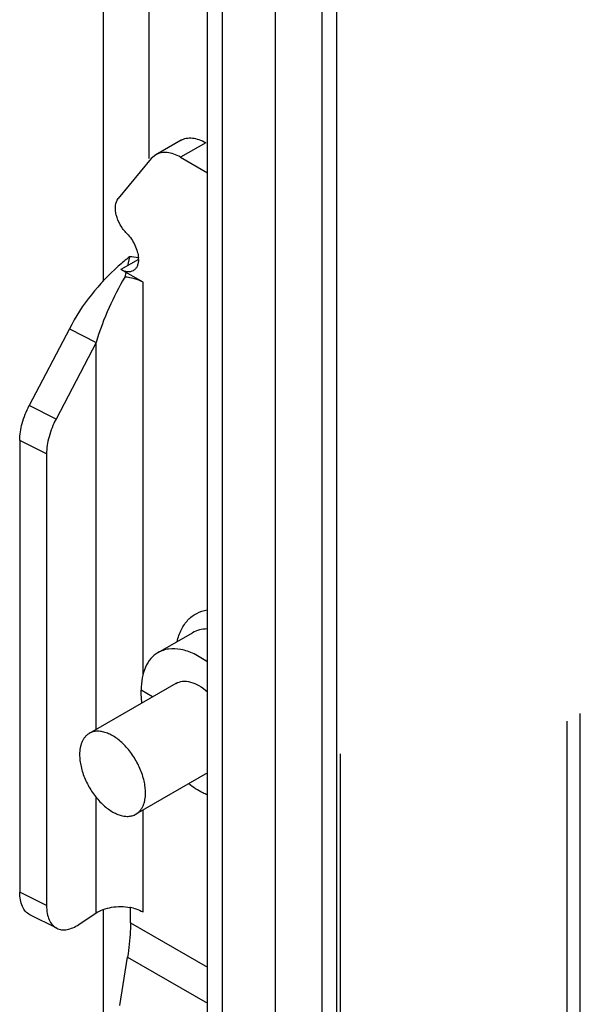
# Model space of a CAD drawing. Header units: inches. Extents: x 6 to 353, y 6 to 228.
# Tile 244 of 256: x 331.33 to 332.75, y 160.85 to 163.34. Entities that reach past the tile are written whole.
import ezdxf

# ---------------------------------------------------------------- set-up
doc = ezdxf.new("R2010")
doc.units = ezdxf.units.IN
doc.header["$LTSCALE"] = 19.946667
doc.header["$MEASUREMENT"] = 0
doc.linetypes.add('HIDDEN', pattern=[0.2, 0.1, -0.1])
doc.layers.get('0').update_dxf_attribs({"linetype": 'CONTINUOUS'})
doc.layers.add('03_ALL_AXES', color=7, linetype='CONTINUOUS')
doc.layers.add('DEFAULT_2', color=7, linetype='HIDDEN')

msp = doc.modelspace()

# ---------------------------------------------------------------- linework, layer by layer
at = {"color": 7, "linetype": 'Continuous'}
for p, q in [((331.5448, 162.6756), (331.5448, 194.0375)), ((331.6608, 162.9861), (331.6608, 193.9705)), ((331.9798, 193.7864), (331.9798, 144.136)), ((332.0983, 143.5273), (332.0983, 193.6067)), ((332.1361, 143.4747), (332.1361, 193.5875)), ((331.8083, 160.1065), (331.8083, 184.7965)), ((331.8461, 160.0538), (331.8461, 184.7443)), ((331.7414, 163.0327), (331.6778, 162.996)), ((331.8039, 163.0265), (331.7403, 162.9898)), ((331.6661, 162.9861), (331.5824, 162.8853)), ((331.6778, 162.996), (331.6661, 162.9861)), ((331.7403, 162.9898), (331.8083, 162.9505)), ((331.6111, 162.7379), (331.6057, 162.7152)), ((331.6335, 162.7312), (331.589, 162.7056)), ((331.6452, 162.6732), (331.589, 162.7056)), ((331.6017, 162.6983), (331.5989, 162.6864)), ((331.6452, 161.6803), (331.6452, 162.6732)), ((331.4588, 162.5552), (331.3571, 162.361)), ((331.4588, 162.5552), (331.5267, 162.5211)), ((331.5267, 162.5211), (331.425, 162.327)), ((331.5267, 161.5415), (331.5267, 162.5211)), ((331.425, 162.327), (331.3571, 162.361)), ((331.401, 162.2388), (331.3331, 162.2729)), ((331.3331, 162.2729), (331.3331, 161.1296)), ((331.401, 162.2388), (331.401, 161.0956)), ((331.5267, 161.077), (331.5267, 161.3697)), ((331.6452, 161.0794), (331.6452, 161.3374)), ((331.401, 161.0956), (331.3331, 161.1296)), ((331.6134, 161.052), (331.6134, 161.0904)), ((331.427, 161.0383), (331.359, 161.0724)), ((331.483, 161.048), (331.5267, 161.077)), ((331.5448, 159.1805), (331.5448, 161.0856)), ((331.6134, 161.052), (331.8083, 160.9395)), ((331.5866, 160.843), (331.6062, 160.9652)), ((331.6062, 160.9652), (331.8083, 160.8485))]:
    msp.add_line(p, q, dxfattribs=at)
for centre, radius, start, end in [((332.0757, 162.1657), 0.7371, 129.0706, 131.9866), ((331.5889, 162.4555), 0.2833, 80.9701, 85.4944), ((331.5716, 162.7313), 0.062, 359.8966, 3.051), ((331.5894, 160.9654), 0.1276, 79.0762, 79.6784), ((331.5905, 160.9707), 0.1222, 75.6313, 79.0989)]:
    msp.add_arc(centre, radius, start, end, dxfattribs=at)
for points, knots in [([(331.7414, 163.0327), (331.7455, 163.0351), (331.755, 163.0385), (331.7707, 163.0389), (331.7875, 163.0349), (331.7984, 163.0297), (331.8039, 163.0265)], [0, 0, 0, 0, 0.21783, 0.450939, 0.710283, 1, 1, 1, 1]), ([(331.7403, 162.9898), (331.7348, 162.9929), (331.7239, 162.9981), (331.7071, 163.0022), (331.6914, 163.0018), (331.6819, 162.9984), (331.6778, 162.996)], [0, 0, 0, 0, 0.289717, 0.549061, 0.78217, 1, 1, 1, 1]), ([(331.6044, 162.7964), (331.5979, 162.8029), (331.5868, 162.8178), (331.5781, 162.8389), (331.5751, 162.8559), (331.5751, 162.8702), (331.5784, 162.8805), (331.5824, 162.8853)], [0, 0, 0, 0, 0.28185, 0.562368, 0.691252, 0.807846, 1, 1, 1, 1]), ([(331.6044, 162.7964), (331.6128, 162.788), (331.6231, 162.7729), (331.6312, 162.7512), (331.6332, 162.74), (331.6335, 162.7346)], [0, 0, 0, 0, 0.512807, 0.766517, 1, 1, 1, 1]), ([(331.5826, 162.7136), (331.5581, 162.6915), (331.5113, 162.6428), (331.4741, 162.5859), (331.4588, 162.5552)], [0, 0, 0, 0, 0.489617, 1, 1, 1, 1]), ([(331.6336, 162.7311), (331.6336, 162.728), (331.6331, 162.7219), (331.6306, 162.7136), (331.6265, 162.7069), (331.6226, 162.7037), (331.6205, 162.7025)], [0, 0, 0, 0, 0.289623, 0.548823, 0.782074, 1, 1, 1, 1]), ([(331.5989, 162.6864), (331.5848, 162.6611), (331.5568, 162.6077), (331.5353, 162.5511), (331.5267, 162.5211)], [0, 0, 0, 0, 0.480899, 1, 1, 1, 1]), ([(331.6205, 162.7025), (331.6185, 162.7013), (331.6137, 162.6995), (331.6058, 162.6993), (331.5973, 162.7014), (331.5918, 162.704), (331.589, 162.7056)], [0, 0, 0, 0, 0.217749, 0.450891, 0.710446, 1, 1, 1, 1]), ([(331.6452, 162.6732), (331.6385, 162.677), (331.6233, 162.683), (331.6073, 162.6858), (331.5989, 162.6864)], [0, 0, 0, 0, 0.475253, 1, 1, 1, 1]), ([(331.3331, 162.2729), (331.3331, 162.2875), (331.3381, 162.3181), (331.3497, 162.3468), (331.3571, 162.361)], [0, 0, 0, 0, 0.474683, 1, 1, 1, 1]), ([(331.425, 162.327), (331.4176, 162.3127), (331.4061, 162.284), (331.401, 162.2534), (331.401, 162.2388)], [0, 0, 0, 0, 0.525317, 1, 1, 1, 1]), ([(331.359, 161.0724), (331.3549, 161.0745), (331.3471, 161.0806), (331.3389, 161.0939), (331.334, 161.1107), (331.3331, 161.1231), (331.3331, 161.1296)], [0, 0, 0, 0, 0.210068, 0.439699, 0.701715, 1, 1, 1, 1]), ([(331.401, 161.0956), (331.401, 161.089), (331.402, 161.0766), (331.4068, 161.0598), (331.415, 161.0465), (331.4228, 161.0404), (331.427, 161.0383)], [0, 0, 0, 0, 0.298285, 0.560301, 0.789932, 1, 1, 1, 1]), ([(331.5267, 161.077), (331.5323, 161.0806), (331.545, 161.0867), (331.5736, 161.0939), (331.597, 161.0937), (331.6122, 161.0909)], [0, 0, 0, 0, 0.224653, 0.474857, 1, 1, 1, 1]), ([(331.6208, 161.089), (331.623, 161.0885), (331.6314, 161.086), (331.6396, 161.0826), (331.6452, 161.0794)], [0, 0, 0, 0, 0.263234, 1, 1, 1, 1]), ([(331.427, 161.0383), (331.4308, 161.0364), (331.4394, 161.0339), (331.4536, 161.0345), (331.4685, 161.0393), (331.4782, 161.0447), (331.483, 161.048)], [0, 0, 0, 0, 0.214101, 0.445356, 0.705821, 1, 1, 1, 1]), ([(331.6134, 161.052), (331.6134, 161.045), (331.6128, 161.016), (331.6097, 160.987), (331.6062, 160.9652)], [0, 0, 0, 0, 0.241578, 1, 1, 1, 1])]:
    msp.add_open_spline(points, degree=3, knots=knots, dxfattribs=at)
at = {"layer": '03_ALL_AXES', "color": 7, "linetype": 'Continuous'}
for p, q in [((331.6834, 161.7359), (331.7701, 161.786)), ((331.7284, 161.6579), (331.5092, 161.5314)), ((331.6694, 161.6239), (331.6403, 161.6407)), ((331.8083, 161.4316), (331.6272, 161.327))]:
    msp.add_line(p, q, dxfattribs=at)
for points, knots in [([(331.7315, 161.7638), (331.7339, 161.7743), (331.7406, 161.7941), (331.7575, 161.8192), (331.7804, 161.8368), (331.7985, 161.8424), (331.8077, 161.8438)], [0, 0, 0, 0, 0.276753, 0.526702, 0.762184, 1, 1, 1, 1]), ([(331.8078, 161.7957), (331.8011, 161.7957), (331.788, 161.7941), (331.7757, 161.7892), (331.7701, 161.786)], [0, 0, 0, 0, 0.511625, 1, 1, 1, 1]), ([(331.6834, 161.7359), (331.6765, 161.7319), (331.6637, 161.7211), (331.65, 161.6988), (331.6419, 161.6713), (331.6403, 161.6512), (331.6403, 161.6407)], [0, 0, 0, 0, 0.217784, 0.450927, 0.710256, 1, 1, 1, 1]), ([(331.8083, 161.7118), (331.7977, 161.7197), (331.7763, 161.733), (331.7427, 161.745), (331.7154, 161.7465), (331.6961, 161.7421), (331.6874, 161.7382), (331.6834, 161.7359)], [0, 0, 0, 0, 0.2969, 0.559044, 0.789067, 0.895891, 1, 1, 1, 1]), ([(331.7284, 161.6579), (331.7335, 161.6609), (331.7462, 161.6647), (331.7668, 161.6621), (331.7883, 161.6527), (331.8017, 161.6427), (331.8083, 161.6369)], [0, 0, 0, 0, 0.204725, 0.433318, 0.698282, 1, 1, 1, 1]), ([(331.6426, 161.6092), (331.6422, 161.6119), (331.6409, 161.6223), (331.6403, 161.6329), (331.6403, 161.6407)], [0, 0, 0, 0, 0.257776, 1, 1, 1, 1]), ([(331.6516, 161.381), (331.6516, 161.3859), (331.6509, 161.396), (331.6482, 161.4114), (331.6438, 161.4271), (331.6357, 161.4483), (331.6247, 161.4685), (331.6113, 161.4871), (331.6004, 161.4998), (331.5888, 161.511), (331.5768, 161.5204), (331.5645, 161.5279), (331.5523, 161.5333), (331.5404, 161.5365), (331.5291, 161.5373), (331.5185, 161.5357), (331.5121, 161.5331), (331.5092, 161.5314)], [0, 0, 0, 0, 0.062402, 0.12876, 0.198373, 0.270371, 0.417389, 0.490435, 0.561742, 0.630359, 0.695466, 0.756432, 0.812886, 0.864802, 0.912592, 0.95718, 1, 1, 1, 1]), ([(331.5092, 161.5314), (331.5072, 161.5303), (331.5035, 161.5277), (331.4986, 161.5228), (331.4944, 161.5171), (331.4909, 161.5105), (331.4881, 161.5032), (331.4854, 161.4921), (331.4847, 161.4834), (331.4847, 161.4774)], [0, 0, 0, 0, 0.108048, 0.218132, 0.332107, 0.451504, 0.577464, 0.710721, 1, 1, 1, 1]), ([(331.4847, 161.4774), (331.4847, 161.4725), (331.4854, 161.4624), (331.4881, 161.447), (331.4926, 161.4313), (331.5007, 161.4101), (331.5116, 161.3899), (331.525, 161.3713), (331.5359, 161.3586), (331.5475, 161.3474), (331.5596, 161.338), (331.5718, 161.3305), (331.584, 161.3251), (331.5959, 161.3219), (331.6073, 161.3211), (331.6178, 161.3227), (331.6243, 161.3253), (331.6272, 161.327)], [0, 0, 0, 0, 0.062402, 0.12876, 0.198373, 0.270371, 0.417389, 0.490435, 0.561742, 0.630359, 0.695466, 0.756432, 0.812886, 0.864802, 0.912592, 0.95718, 1, 1, 1, 1]), ([(331.8083, 161.3756), (331.8043, 161.3772), (331.7877, 161.3849), (331.7723, 161.395), (331.7613, 161.4037)], [0, 0, 0, 0, 0.235343, 1, 1, 1, 1]), ([(331.6272, 161.327), (331.6291, 161.3281), (331.6328, 161.3307), (331.6377, 161.3356), (331.642, 161.3413), (331.6455, 161.3479), (331.6482, 161.3552), (331.6509, 161.3663), (331.6516, 161.375), (331.6516, 161.381)], [0, 0, 0, 0, 0.108048, 0.218132, 0.332107, 0.451504, 0.577464, 0.710721, 1, 1, 1, 1])]:
    msp.add_open_spline(points, degree=3, knots=knots, dxfattribs=at)
at = {"layer": 'DEFAULT_2', "color": 7, "linetype": 'HIDDEN'}
for p, q in [((332.752, 143.6294), (332.752, 193.7422)), ((332.7187, 143.6102), (332.7187, 193.723)), ((332.1453, 143.5273), (332.1453, 193.6402))]:
    msp.add_line(p, q, dxfattribs=at)

doc.saveas('drawing.dxf')
